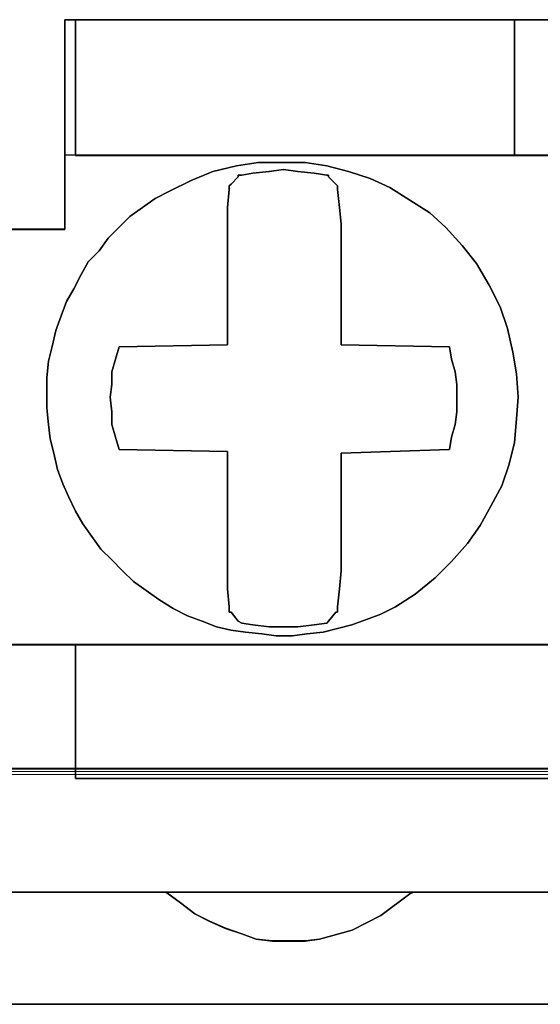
# Model space of a CAD drawing. Header units: millimetres. Extents: x -1290 to 1795, y -4192 to -1311.
# Tile 235 of 256: x 558.97 to 560.36, y -3236.39 to -3233.77. Entities that reach past the tile are written whole.
import ezdxf

# ---------------------------------------------------------------- set-up
doc = ezdxf.new("R2010")
doc.units = ezdxf.units.MM
doc.layers.add('33', color=7, linetype='Continuous')
doc.layers.add('Aparatura', color=7, linetype='Continuous', lineweight=13)

# ---------------------------------------------------------------- blocks, each defined once
blk = doc.blocks.new('*U23')
at = {"layer": '33', "color": 7}
for points in [[(154.989151, -21.780052), (156.000036, -21.780052), (156.000036, -20.985798), (156.000036, -20.793251), (156.000036, -18.988128), (156.144448, -18.988128), (161.993135, -18.988128), (163.004019, -18.988128), (168.852706, -18.988128), (168.997118, -18.988128), (168.997118, -20.793251), (168.997118, -20.985798), (168.997118, -21.780052), (170.008002, -21.780052)], [(154.989151, -21.780052), (156.000036, -21.780052), (156.000036, -20.985798), (156.000036, -20.793251), (156.000036, -18.988128), (156.144448, -18.988128), (161.993135, -18.988128), (163.004019, -18.988128), (168.852706, -18.988128), (168.997118, -18.988128), (168.997118, -20.793251), (168.997118, -20.985798), (168.997118, -21.780052), (170.008002, -21.780052)], [(154.989151, -21.780052), (156.000036, -21.780052), (156.000036, -20.985798), (156.000036, -20.793251), (156.000036, -18.988128), (156.144448, -18.988128), (161.993135, -18.988128), (163.004019, -18.988128), (168.852706, -18.988128), (168.997118, -18.988128), (168.997118, -20.793251), (168.997118, -20.985798), (168.997118, -21.780052), (170.008002, -21.780052)], [(154.989151, -21.780052), (156.000036, -21.780052), (156.000036, -20.985798), (156.000036, -20.793251), (156.000036, -18.988128), (156.144448, -18.988128), (161.993135, -18.988128), (163.004019, -18.988128), (168.852706, -18.988128), (168.997118, -18.988128), (168.997118, -20.793251), (168.997118, -20.985798), (168.997118, -21.780052), (170.008002, -21.780052)], [(154.989151, -21.780052), (156.000036, -21.780052), (156.000036, -20.985798), (156.000036, -20.793251), (156.000036, -18.988128), (156.144448, -18.988128), (161.993135, -18.988128), (163.004019, -18.988128), (168.852706, -18.988128), (168.997118, -18.988128), (168.997118, -20.793251), (168.997118, -20.985798), (168.997118, -21.780052), (170.008002, -21.780052)], [(154.989151, -21.780052), (156.000036, -21.780052), (156.000036, -20.985798), (156.000036, -20.793251), (156.000036, -18.988128), (156.144448, -18.988128), (161.993135, -18.988128), (163.004019, -18.988128), (168.852706, -18.988128), (168.997118, -18.988128), (168.997118, -20.793251), (168.997118, -20.985798), (168.997118, -21.780052), (170.008002, -21.780052)], [(154.989151, -21.780052), (156.000036, -21.780052), (156.000036, -20.985798), (156.000036, -20.793251), (156.000036, -18.988128), (156.144448, -18.988128), (161.993135, -18.988128), (163.004019, -18.988128), (168.852706, -18.988128), (168.997118, -18.988128), (168.997118, -20.793251), (168.997118, -20.985798), (168.997118, -21.780052), (170.008002, -21.780052)], [(154.989151, -21.780052), (156.000036, -21.780052), (156.000036, -20.985798), (156.000036, -20.793251), (156.000036, -18.988128), (156.144448, -18.988128), (161.993135, -18.988128), (163.004019, -18.988128), (168.852706, -18.988128), (168.997118, -18.988128), (168.997118, -20.793251), (168.997118, -20.985798), (168.997118, -21.780052), (170.008002, -21.780052)], [(126.852679, -27.312634), (128.152394, -27.312634), (140.860722, -27.312634), (142.160437, -27.312634), (154.844696, -27.312634), (156.144411, -27.312634), (168.852738, -27.312634), (170.152454, -27.312634), (182.860781, -27.312634), (183.510639, -27.312634)], [(183.510639, -21.778594), (183.005194, -21.778594), (183.005194, -20.984579), (183.005194, -20.792091), (182.860781, -20.792091), (177.012062, -20.792091), (176.001173, -20.792091), (170.152454, -20.792091), (170.008041, -20.792091), (170.008041, -20.984579), (170.008041, -21.778594), (168.997151, -21.778594), (168.997151, -20.984579), (168.997151, -20.792091), (168.852738, -20.792091), (163.00402, -20.792091), (161.99313, -20.792091), (156.144411, -20.792091), (155.999998, -20.792091), (155.999998, -20.984579), (155.999998, -21.778594), (154.989108, -21.778594)], [(126.852679, -27.312634), (128.152394, -27.312634), (140.860722, -27.312634), (142.160437, -27.312634), (154.844696, -27.312634), (156.144411, -27.312634), (168.852738, -27.312634), (170.152454, -27.312634), (182.860781, -27.312634), (183.510639, -27.312634)], [(183.510639, -21.778594), (183.005194, -21.778594), (183.005194, -20.984579), (183.005194, -20.792091), (182.860781, -20.792091), (177.012062, -20.792091), (176.001173, -20.792091), (170.152454, -20.792091), (170.008041, -20.792091), (170.008041, -20.984579), (170.008041, -21.778594), (168.997151, -21.778594), (168.997151, -20.984579), (168.997151, -20.792091), (168.852738, -20.792091), (163.00402, -20.792091), (161.99313, -20.792091), (156.144411, -20.792091), (155.999998, -20.792091), (155.999998, -20.984579), (155.999998, -21.778594), (154.989108, -21.778594)], [(126.852679, -27.312634), (128.152394, -27.312634), (140.860722, -27.312634), (142.160437, -27.312634), (154.844696, -27.312634), (156.144411, -27.312634), (168.852738, -27.312634), (170.152454, -27.312634), (182.860781, -27.312634), (183.510639, -27.312634)], [(183.510639, -21.778594), (183.005194, -21.778594), (183.005194, -20.984579), (183.005194, -20.792091), (182.860781, -20.792091), (177.012062, -20.792091), (176.001173, -20.792091), (170.152454, -20.792091), (170.008041, -20.792091), (170.008041, -20.984579), (170.008041, -21.778594), (168.997151, -21.778594), (168.997151, -20.984579), (168.997151, -20.792091), (168.852738, -20.792091), (163.00402, -20.792091), (161.99313, -20.792091), (156.144411, -20.792091), (155.999998, -20.792091), (155.999998, -20.984579), (155.999998, -21.778594), (154.989108, -21.778594)], [(126.852679, -27.312634), (128.152394, -27.312634), (140.860722, -27.312634), (142.160437, -27.312634), (154.844696, -27.312634), (156.144411, -27.312634), (168.852738, -27.312634), (170.152454, -27.312634), (182.860781, -27.312634), (183.510639, -27.312634)], [(183.510639, -21.778594), (183.005194, -21.778594), (183.005194, -20.984579), (183.005194, -20.792091), (182.860781, -20.792091), (177.012062, -20.792091), (176.001173, -20.792091), (170.152454, -20.792091), (170.008041, -20.792091), (170.008041, -20.984579), (170.008041, -21.778594), (168.997151, -21.778594), (168.997151, -20.984579), (168.997151, -20.792091), (168.852738, -20.792091), (163.00402, -20.792091), (161.99313, -20.792091), (156.144411, -20.792091), (155.999998, -20.792091), (155.999998, -20.984579), (155.999998, -21.778594), (154.989108, -21.778594)], [(184.16038, -27.310838), (182.860672, -27.310838), (182.860672, -28.057099), (182.860672, -28.610777), (182.860672, -29.092236), (170.152414, -29.092236), (170.152414, -28.610777), (170.152414, -28.057099), (170.152414, -27.310838), (168.852706, -27.310838), (168.852706, -28.057099), (168.852706, -28.610777), (168.852706, -29.092236), (156.144448, -29.092236), (156.144448, -28.610777), (156.144448, -28.057099), (156.144448, -27.310838), (154.844739, -27.310838)], [(125.649442, -30.608832), (129.356018, -30.608832), (132.653425, -30.608832), (136.360001, -30.608832), (139.63334, -30.608832), (143.363984, -30.608832), (146.637323, -30.608832), (150.367967, -30.608832), (153.641306, -30.608832), (157.347881, -30.608832), (160.645289, -30.608832), (164.351864, -30.608832), (167.649272, -30.608832), (169.50256, -30.608832), (171.355847, -30.608832), (174.653255, -30.608832), (178.35983, -30.608832), (181.63317, -30.608832), (185.363813, -30.608832)], [(184.16038, -27.310838), (182.860672, -27.310838), (182.860672, -28.057099), (182.860672, -28.610777), (182.860672, -29.092236), (170.152414, -29.092236), (170.152414, -28.610777), (170.152414, -28.057099), (170.152414, -27.310838), (168.852706, -27.310838), (168.852706, -28.057099), (168.852706, -28.610777), (168.852706, -29.092236), (156.144448, -29.092236), (156.144448, -28.610777), (156.144448, -28.057099), (156.144448, -27.310838), (154.844739, -27.310838)], [(125.649442, -30.608832), (129.356018, -30.608832), (132.653425, -30.608832), (136.360001, -30.608832), (139.63334, -30.608832), (143.363984, -30.608832), (146.637323, -30.608832), (150.367967, -30.608832), (153.641306, -30.608832), (157.347881, -30.608832), (160.645289, -30.608832), (164.351864, -30.608832), (167.649272, -30.608832), (169.50256, -30.608832), (171.355847, -30.608832), (174.653255, -30.608832), (178.35983, -30.608832), (181.63317, -30.608832), (185.363813, -30.608832)], [(184.16038, -27.310838), (182.860672, -27.310838), (182.860672, -28.057099), (182.860672, -28.610777), (182.860672, -29.092236), (170.152414, -29.092236), (170.152414, -28.610777), (170.152414, -28.057099), (170.152414, -27.310838), (168.852706, -27.310838), (168.852706, -28.057099), (168.852706, -28.610777), (168.852706, -29.092236), (156.144448, -29.092236), (156.144448, -28.610777), (156.144448, -28.057099), (156.144448, -27.310838), (154.844739, -27.310838)], [(125.649442, -30.608832), (129.356018, -30.608832), (132.653425, -30.608832), (136.360001, -30.608832), (139.63334, -30.608832), (143.363984, -30.608832), (146.637323, -30.608832), (150.367967, -30.608832), (153.641306, -30.608832), (157.347881, -30.608832), (160.645289, -30.608832), (164.351864, -30.608832), (167.649272, -30.608832), (169.50256, -30.608832), (171.355847, -30.608832), (174.653255, -30.608832), (178.35983, -30.608832), (181.63317, -30.608832), (185.363813, -30.608832)], [(184.16038, -27.310838), (182.860672, -27.310838), (182.860672, -28.057099), (182.860672, -28.610777), (182.860672, -29.092236), (170.152414, -29.092236), (170.152414, -28.610777), (170.152414, -28.057099), (170.152414, -27.310838), (168.852706, -27.310838), (168.852706, -28.057099), (168.852706, -28.610777), (168.852706, -29.092236), (156.144448, -29.092236), (156.144448, -28.610777), (156.144448, -28.057099), (156.144448, -27.310838), (154.844739, -27.310838)], [(125.649442, -30.608832), (129.356018, -30.608832), (132.653425, -30.608832), (136.360001, -30.608832), (139.63334, -30.608832), (143.363984, -30.608832), (146.637323, -30.608832), (150.367967, -30.608832), (153.641306, -30.608832), (157.347881, -30.608832), (160.645289, -30.608832), (164.351864, -30.608832), (167.649272, -30.608832), (169.50256, -30.608832), (171.355847, -30.608832), (174.653255, -30.608832), (178.35983, -30.608832), (181.63317, -30.608832), (185.363813, -30.608832)], [(125.649442, -30.608832), (129.356018, -30.608832), (132.653425, -30.608832), (136.360001, -30.608832), (139.63334, -30.608832), (143.363984, -30.608832), (146.637323, -30.608832), (150.367967, -30.608832), (153.641306, -30.608832), (157.347881, -30.608832), (160.645289, -30.608832), (164.351864, -30.608832), (167.649272, -30.608832), (169.50256, -30.608832), (171.355847, -30.608832), (174.653255, -30.608832), (178.35983, -30.608832), (181.63317, -30.608832), (185.363813, -30.608832)], [(184.16038, -27.310838), (182.860672, -27.310838), (182.860672, -28.057099), (182.860672, -28.610777), (182.860672, -29.092236), (170.152414, -29.092236), (170.152414, -28.610777), (170.152414, -28.057099), (170.152414, -27.310838), (168.852706, -27.310838), (168.852706, -28.057099), (168.852706, -28.610777), (168.852706, -29.092236), (156.144448, -29.092236), (156.144448, -28.610777), (156.144448, -28.057099), (156.144448, -27.310838), (154.844739, -27.310838)], [(125.649442, -30.608832), (129.356018, -30.608832), (132.653425, -30.608832), (136.360001, -30.608832), (139.63334, -30.608832), (143.363984, -30.608832), (146.637323, -30.608832), (150.367967, -30.608832), (153.641306, -30.608832), (157.347881, -30.608832), (160.645289, -30.608832), (164.351864, -30.608832), (167.649272, -30.608832), (169.50256, -30.608832), (171.355847, -30.608832), (174.653255, -30.608832), (178.35983, -30.608832), (181.63317, -30.608832), (185.363813, -30.608832)], [(184.16038, -27.310838), (182.860672, -27.310838), (182.860672, -28.057099), (182.860672, -28.610777), (182.860672, -29.092236), (170.152414, -29.092236), (170.152414, -28.610777), (170.152414, -28.057099), (170.152414, -27.310838), (168.852706, -27.310838), (168.852706, -28.057099), (168.852706, -28.610777), (168.852706, -29.092236), (156.144448, -29.092236), (156.144448, -28.610777), (156.144448, -28.057099), (156.144448, -27.310838), (154.844739, -27.310838)], [(125.649442, -30.608832), (129.356018, -30.608832), (132.653425, -30.608832), (136.360001, -30.608832), (139.63334, -30.608832), (143.363984, -30.608832), (146.637323, -30.608832), (150.367967, -30.608832), (153.641306, -30.608832), (157.347881, -30.608832), (160.645289, -30.608832), (164.351864, -30.608832), (167.649272, -30.608832), (169.50256, -30.608832), (171.355847, -30.608832), (174.653255, -30.608832), (178.35983, -30.608832), (181.63317, -30.608832), (185.363813, -30.608832)], [(184.16038, -27.310838), (182.860672, -27.310838), (182.860672, -28.057099), (182.860672, -28.610777), (182.860672, -29.092236), (170.152414, -29.092236), (170.152414, -28.610777), (170.152414, -28.057099), (170.152414, -27.310838), (168.852706, -27.310838), (168.852706, -28.057099), (168.852706, -28.610777), (168.852706, -29.092236), (156.144448, -29.092236), (156.144448, -28.610777), (156.144448, -28.057099), (156.144448, -27.310838), (154.844739, -27.310838)], [(125.649442, -30.608832), (129.356018, -30.608832), (132.653425, -30.608832), (136.360001, -30.608832), (139.63334, -30.608832), (143.363984, -30.608832), (146.637323, -30.608832), (150.367967, -30.608832), (153.641306, -30.608832), (157.347881, -30.608832), (160.645289, -30.608832), (164.351864, -30.608832), (167.649272, -30.608832), (169.50256, -30.608832), (171.355847, -30.608832), (174.653255, -30.608832), (178.35983, -30.608832), (181.63317, -30.608832), (185.363813, -30.608832)], [(184.16038, -27.310838), (182.860672, -27.310838), (182.860672, -28.057099), (182.860672, -28.610777), (182.860672, -29.092236), (170.152414, -29.092236), (170.152414, -28.610777), (170.152414, -28.057099), (170.152414, -27.310838), (168.852706, -27.310838), (168.852706, -28.057099), (168.852706, -28.610777), (168.852706, -29.092236), (156.144448, -29.092236), (156.144448, -28.610777), (156.144448, -28.057099), (156.144448, -27.310838), (154.844739, -27.310838)], [(125.649442, -30.608832), (129.356018, -30.608832), (132.653425, -30.608832), (136.360001, -30.608832), (139.63334, -30.608832), (143.363984, -30.608832), (146.637323, -30.608832), (150.367967, -30.608832), (153.641306, -30.608832), (157.347881, -30.608832), (160.645289, -30.608832), (164.351864, -30.608832), (167.649272, -30.608832), (169.50256, -30.608832), (171.355847, -30.608832), (174.653255, -30.608832), (178.35983, -30.608832), (181.63317, -30.608832), (185.363813, -30.608832)], [(183.510526, -27.310838), (182.860672, -27.310838), (182.860672, -28.057099), (182.860672, -28.610777), (182.860672, -29.092236), (170.152414, -29.092236), (170.152414, -28.610777), (170.152414, -28.057099), (170.152414, -27.310838), (168.852706, -27.310838), (168.852706, -28.057099), (168.852706, -28.610777), (168.852706, -29.092236), (156.144448, -29.092236), (156.144448, -28.610777), (156.144448, -28.057099), (156.144448, -27.310838), (154.844739, -27.310838)], [(125.649442, -30.608832), (129.356018, -30.608832), (132.653425, -30.608832), (136.360001, -30.608832), (139.63334, -30.608832), (143.363984, -30.608832), (146.637323, -30.608832), (150.367967, -30.608832), (153.641306, -30.608832), (157.347881, -30.608832), (160.645289, -30.608832), (164.351864, -30.608832), (167.649272, -30.608832), (169.50256, -30.608832), (171.355847, -30.608832), (174.653255, -30.608832), (178.35983, -30.608832), (181.63317, -30.608832), (185.363813, -30.608832)], [(183.510526, -27.310838), (182.860672, -27.310838), (182.860672, -28.057099), (182.860672, -28.610777), (182.860672, -29.092236), (170.152414, -29.092236), (170.152414, -28.610777), (170.152414, -28.057099), (170.152414, -27.310838), (168.852706, -27.310838), (168.852706, -28.057099), (168.852706, -28.610777), (168.852706, -29.092236), (156.144448, -29.092236), (156.144448, -28.610777), (156.144448, -28.057099), (156.144448, -27.310838), (154.844739, -27.310838)], [(164.351857, -30.607035), (160.645277, -30.607035), (160.59714, -30.63114), (160.21204, -30.920402), (159.826941, -31.113242), (159.393704, -31.233768), (159.201155, -31.257873), (158.984536, -31.257873), (158.767918, -31.257873), (158.5513, -31.233768), (158.35875, -31.161452), (158.142132, -31.089137), (157.925513, -30.992717), (157.732964, -30.896296), (157.540414, -30.751666), (157.347865, -30.607035), (153.641284, -30.607035)], [(-1.818475, -32.101551), (169.50256, -32.101551), (340.823596, -32.101551)], [(164.351857, -30.607035), (160.645277, -30.607035), (160.59714, -30.63114), (160.21204, -30.920402), (159.826941, -31.113242), (159.393704, -31.233768), (159.201155, -31.257873), (158.984536, -31.257873), (158.767918, -31.257873), (158.5513, -31.233768), (158.35875, -31.161452), (158.142132, -31.089137), (157.925513, -30.992717), (157.732964, -30.896296), (157.540414, -30.751666), (157.347865, -30.607035), (153.641284, -30.607035)], [(-1.818475, -32.101551), (169.50256, -32.101551), (340.823596, -32.101551)], [(164.351857, -30.607035), (160.645277, -30.607035), (160.59714, -30.63114), (160.21204, -30.920402), (159.826941, -31.113242), (159.393704, -31.233768), (159.201155, -31.257873), (158.984536, -31.257873), (158.767918, -31.257873), (158.5513, -31.233768), (158.35875, -31.161452), (158.142132, -31.089137), (157.925513, -30.992717), (157.732964, -30.896296), (157.540414, -30.751666), (157.347865, -30.607035), (153.641284, -30.607035)], [(-1.818475, -32.101551), (169.50256, -32.101551), (340.823596, -32.101551)], [(164.351857, -30.607035), (160.645277, -30.607035), (160.59714, -30.63114), (160.21204, -30.920402), (159.826941, -31.113242), (159.393704, -31.233768), (159.201155, -31.257873), (158.984536, -31.257873), (158.767918, -31.257873), (158.5513, -31.233768), (158.35875, -31.161452), (158.142132, -31.089137), (157.925513, -30.992717), (157.732964, -30.896296), (157.540414, -30.751666), (157.347865, -30.607035), (153.641284, -30.607035)], [(-1.818475, -32.101551), (169.50256, -32.101551), (340.823596, -32.101551)], [(-1.818475, -32.101551), (169.50256, -32.101551), (340.823596, -32.101551)], [(164.351857, -30.607035), (160.645277, -30.607035), (160.59714, -30.63114), (160.21204, -30.920402), (159.826941, -31.113242), (159.393704, -31.233768), (159.201155, -31.257873), (158.984536, -31.257873), (158.767918, -31.257873), (158.5513, -31.233768), (158.35875, -31.161452), (158.142132, -31.089137), (157.925513, -30.992717), (157.732964, -30.896296), (157.540414, -30.751666), (157.347865, -30.607035), (153.641284, -30.607035)], [(-1.818475, -32.101551), (169.50256, -32.101551), (340.823596, -32.101551)], [(164.351857, -30.607035), (160.645277, -30.607035), (160.59714, -30.63114), (160.21204, -30.920402), (159.826941, -31.113242), (159.393704, -31.233768), (159.201155, -31.257873), (158.984536, -31.257873), (158.767918, -31.257873), (158.5513, -31.233768), (158.35875, -31.161452), (158.142132, -31.089137), (157.925513, -30.992717), (157.732964, -30.896296), (157.540414, -30.751666), (157.347865, -30.607035), (153.641284, -30.607035)]]:
    blk.add_lwpolyline(points, dxfattribs=at)
for points in [[(155.999729, -18.986816), (155.999729, -20.98609), (155.999729, -18.986816)], [(155.999729, -18.986816), (168.998208, -18.986816), (155.999729, -18.986816)], [(156.143061, -18.986816), (156.143061, -19.493371), (156.143061, -18.986816)], [(156.143061, -19.492796), (156.143061, -20.793887), (161.994617, -20.793887), (161.994617, -18.986816), (156.143061, -18.986816), (156.143061, -19.492796)], [(156.143061, -19.492796), (156.143061, -20.793887), (161.994617, -20.793887), (161.994617, -18.986816), (156.143061, -18.986816), (156.143061, -19.492796)], [(156.143061, -19.492796), (156.143061, -20.793887), (161.994617, -20.793887), (161.994617, -18.986816), (156.143061, -18.986816), (156.143061, -19.492796)], [(156.143061, -19.492796), (156.143061, -20.793887), (161.994617, -20.793887), (161.994617, -18.986816), (156.143061, -18.986816), (156.143061, -19.492796)], [(161.994617, -20.793887), (161.994617, -18.986816), (156.143061, -18.986816), (156.143061, -19.492796), (156.143061, -20.793887), (161.994617, -20.793887)], [(161.994617, -20.793887), (161.994617, -18.986816), (156.143061, -18.986816), (156.143061, -19.492796), (156.143061, -20.793887), (161.994617, -20.793887)], [(161.992825, -20.793887), (161.992825, -18.986816), (161.992825, -20.793887)], [(161.992825, -18.986816), (161.992825, -20.793887), (163.005112, -20.793887), (163.005112, -18.986816), (161.992825, -18.986816)], [(161.992825, -18.986816), (161.992825, -20.793887), (163.005112, -20.793887), (163.005112, -18.986816), (161.992825, -18.986816)], [(161.992825, -18.986816), (161.992825, -20.793887), (163.005112, -20.793887), (163.005112, -18.986816), (161.992825, -18.986816)], [(161.992825, -18.986816), (161.992825, -20.793887), (163.005112, -20.793887), (163.005112, -18.986816), (161.992825, -18.986816)], [(161.992825, -18.986816), (161.992825, -20.793887), (163.005112, -20.793887), (163.005112, -18.986816), (161.992825, -18.986816)], [(161.992825, -18.986816), (161.992825, -20.793887), (163.005112, -20.793887), (163.005112, -18.986816), (161.992825, -18.986816)], [(156.143061, -20.793887), (156.143061, -19.491575), (156.143061, -20.793887)], [(157.25045, -26.710986), (157.081931, -26.590661), (156.913413, -26.470337), (156.768968, -26.325948), (156.624523, -26.181559), (156.480079, -26.03717), (156.359708, -25.868716), (156.239337, -25.700262), (156.143041, -25.531808), (156.046744, -25.33929), (155.974522, -25.170836), (155.9023, -24.978317), (155.854151, -24.761734), (155.806003, -24.569215), (155.781929, -24.376696), (155.757855, -24.160113), (155.757855, -23.943529), (155.757855, -23.75101), (155.781929, -23.534427), (155.830077, -23.341908), (155.878226, -23.125324), (155.950448, -22.932806), (156.02267, -22.740287), (156.118967, -22.571833), (156.215263, -22.379314), (156.31156, -22.21086), (156.456004, -22.066471), (156.576375, -21.898018), (156.72082, -21.753629), (156.865264, -21.609239), (157.033783, -21.488915), (157.202302, -21.368591), (157.394895, -21.272332), (157.683784, -21.127943), (157.972674, -21.007618), (158.285637, -20.935424), (158.574527, -20.887294), (158.88749, -20.887294), (159.200454, -20.887294), (159.489343, -20.935424), (159.778233, -21.007618), (160.067122, -21.103878), (160.331937, -21.224202), (160.596753, -21.392656), (160.861568, -21.56111), (161.078235, -21.753629), (161.294902, -21.994277), (161.487495, -22.234925), (161.656014, -22.523703), (161.800459, -22.812481), (161.896755, -23.10126), (161.968978, -23.414103), (162.017126, -23.702881), (162.0412, -24.015724), (162.017126, -24.304502), (161.993052, -24.617345), (161.920829, -24.906123), (161.824533, -25.194901), (161.680088, -25.459614), (161.535643, -25.724327), (161.367125, -25.964976), (161.150458, -26.205624), (160.93379, -26.422208), (160.668975, -26.638791), (160.40416, -26.807245), (160.211567, -26.903504), (160.018974, -26.975699), (159.826381, -27.047893), (159.633788, -27.096023), (159.441195, -27.144153), (159.224528, -27.168218), (159.031935, -27.192282), (158.815268, -27.192282), (158.622675, -27.168218), (158.406008, -27.144153), (158.213415, -27.120088), (158.020822, -27.071958), (157.828229, -26.999764), (157.635636, -26.927569), (157.443043, -26.83131), (157.25045, -26.710986)], [(157.25045, -26.710986), (157.081931, -26.590661), (156.913413, -26.470337), (156.768968, -26.325948), (156.624523, -26.181559), (156.480079, -26.03717), (156.359708, -25.868716), (156.239337, -25.700262), (156.143041, -25.531808), (156.046744, -25.33929), (155.974522, -25.170836), (155.9023, -24.978317), (155.854151, -24.761734), (155.806003, -24.569215), (155.781929, -24.376696), (155.757855, -24.160113), (155.757855, -23.943529), (155.757855, -23.75101), (155.781929, -23.534427), (155.830077, -23.341908), (155.878226, -23.125324), (155.950448, -22.932806), (156.02267, -22.740287), (156.118967, -22.571833), (156.215263, -22.379314), (156.31156, -22.21086), (156.456004, -22.066471), (156.576375, -21.898018), (156.72082, -21.753629), (156.865264, -21.609239), (157.033783, -21.488915), (157.202302, -21.368591), (157.394895, -21.272332), (157.683784, -21.127943), (157.972674, -21.007618), (158.285637, -20.935424), (158.574527, -20.887294), (158.88749, -20.887294), (159.200454, -20.887294), (159.489343, -20.935424), (159.778233, -21.007618), (160.067122, -21.103878), (160.331937, -21.224202), (160.596753, -21.392656), (160.861568, -21.56111), (161.078235, -21.753629), (161.294902, -21.994277), (161.487495, -22.234925), (161.656014, -22.523703), (161.800459, -22.812481), (161.896755, -23.10126), (161.968978, -23.414103), (162.017126, -23.702881), (162.0412, -24.015724), (162.017126, -24.304502), (161.993052, -24.617345), (161.920829, -24.906123), (161.824533, -25.194901), (161.680088, -25.459614), (161.535643, -25.724327), (161.367125, -25.964976), (161.150458, -26.205624), (160.93379, -26.422208), (160.668975, -26.638791), (160.40416, -26.807245), (160.211567, -26.903504), (160.018974, -26.975699), (159.826381, -27.047893), (159.633788, -27.096023), (159.441195, -27.144153), (159.224528, -27.168218), (159.031935, -27.192282), (158.815268, -27.192282), (158.622675, -27.168218), (158.406008, -27.144153), (158.213415, -27.120088), (158.020822, -27.071958), (157.828229, -26.999764), (157.635636, -26.927569), (157.443043, -26.83131), (157.25045, -26.710986)], [(157.25045, -26.710986), (157.081931, -26.590661), (156.913413, -26.470337), (156.768968, -26.325948), (156.624523, -26.181559), (156.480079, -26.03717), (156.359708, -25.868716), (156.239337, -25.700262), (156.143041, -25.531808), (156.046744, -25.33929), (155.974522, -25.170836), (155.9023, -24.978317), (155.854151, -24.761734), (155.806003, -24.569215), (155.781929, -24.376696), (155.757855, -24.160113), (155.757855, -23.943529), (155.757855, -23.75101), (155.781929, -23.534427), (155.830077, -23.341908), (155.878226, -23.125324), (155.950448, -22.932806), (156.02267, -22.740287), (156.118967, -22.571833), (156.215263, -22.379314), (156.31156, -22.21086), (156.456004, -22.066471), (156.576375, -21.898018), (156.72082, -21.753629), (156.865264, -21.609239), (157.033783, -21.488915), (157.202302, -21.368591), (157.394895, -21.272332), (157.683784, -21.127943), (157.972674, -21.007618), (158.285637, -20.935424), (158.574527, -20.887294), (158.88749, -20.887294), (159.200454, -20.887294), (159.489343, -20.935424), (159.778233, -21.007618), (160.067122, -21.103878), (160.331937, -21.224202), (160.596753, -21.392656), (160.861568, -21.56111), (161.078235, -21.753629), (161.294902, -21.994277), (161.487495, -22.234925), (161.656014, -22.523703), (161.800459, -22.812481), (161.896755, -23.10126), (161.968978, -23.414103), (162.017126, -23.702881), (162.0412, -24.015724), (162.017126, -24.304502), (161.993052, -24.617345), (161.920829, -24.906123), (161.824533, -25.194901), (161.680088, -25.459614), (161.535643, -25.724327), (161.367125, -25.964976), (161.150458, -26.205624), (160.93379, -26.422208), (160.668975, -26.638791), (160.40416, -26.807245), (160.211567, -26.903504), (160.018974, -26.975699), (159.826381, -27.047893), (159.633788, -27.096023), (159.441195, -27.144153), (159.224528, -27.168218), (159.031935, -27.192282), (158.815268, -27.192282), (158.622675, -27.168218), (158.406008, -27.144153), (158.213415, -27.120088), (158.020822, -27.071958), (157.828229, -26.999764), (157.635636, -26.927569), (157.443043, -26.83131), (157.25045, -26.710986)], [(157.25045, -26.710986), (157.081931, -26.590661), (156.913413, -26.470337), (156.768968, -26.325948), (156.624523, -26.181559), (156.480079, -26.03717), (156.359708, -25.868716), (156.239337, -25.700262), (156.143041, -25.531808), (156.046744, -25.33929), (155.974522, -25.170836), (155.9023, -24.978317), (155.854151, -24.761734), (155.806003, -24.569215), (155.781929, -24.376696), (155.757855, -24.160113), (155.757855, -23.943529), (155.757855, -23.75101), (155.781929, -23.534427), (155.830077, -23.341908), (155.878226, -23.125324), (155.950448, -22.932806), (156.02267, -22.740287), (156.118967, -22.571833), (156.215263, -22.379314), (156.31156, -22.21086), (156.456004, -22.066471), (156.576375, -21.898018), (156.72082, -21.753629), (156.865264, -21.609239), (157.033783, -21.488915), (157.202302, -21.368591), (157.394895, -21.272332), (157.683784, -21.127943), (157.972674, -21.007618), (158.285637, -20.935424), (158.574527, -20.887294), (158.88749, -20.887294), (159.200454, -20.887294), (159.489343, -20.935424), (159.778233, -21.007618), (160.067122, -21.103878), (160.331937, -21.224202), (160.596753, -21.392656), (160.861568, -21.56111), (161.078235, -21.753629), (161.294902, -21.994277), (161.487495, -22.234925), (161.656014, -22.523703), (161.800459, -22.812481), (161.896755, -23.10126), (161.968978, -23.414103), (162.017126, -23.702881), (162.0412, -24.015724), (162.017126, -24.304502), (161.993052, -24.617345), (161.920829, -24.906123), (161.824533, -25.194901), (161.680088, -25.459614), (161.535643, -25.724327), (161.367125, -25.964976), (161.150458, -26.205624), (160.93379, -26.422208), (160.668975, -26.638791), (160.40416, -26.807245), (160.211567, -26.903504), (160.018974, -26.975699), (159.826381, -27.047893), (159.633788, -27.096023), (159.441195, -27.144153), (159.224528, -27.168218), (159.031935, -27.192282), (158.815268, -27.192282), (158.622675, -27.168218), (158.406008, -27.144153), (158.213415, -27.120088), (158.020822, -27.071958), (157.828229, -26.999764), (157.635636, -26.927569), (157.443043, -26.83131), (157.25045, -26.710986)], [(155.878226, -23.125324), (155.830077, -23.341908), (155.781929, -23.534427), (155.757855, -23.75101), (155.757855, -23.943529), (155.757855, -24.160113), (155.781929, -24.376696), (155.806003, -24.569215), (155.854151, -24.761734), (155.9023, -24.978317), (155.974522, -25.170836), (156.046744, -25.33929), (156.143041, -25.531808), (156.239337, -25.700262), (156.359708, -25.868716), (156.480079, -26.03717), (156.624523, -26.181559), (156.768968, -26.325948), (156.913413, -26.470337), (157.081931, -26.590661), (157.25045, -26.710986), (157.443043, -26.83131), (157.635636, -26.927569), (157.828229, -26.999764), (158.020822, -27.071958), (158.213415, -27.120088), (158.406008, -27.144153), (158.622675, -27.168218), (158.815268, -27.192282), (159.031935, -27.192282), (159.224528, -27.168218), (159.441195, -27.144153), (159.633788, -27.096023), (159.826381, -27.047893), (160.018974, -26.975699), (160.211567, -26.903504), (160.40416, -26.807245), (160.668975, -26.638791), (160.93379, -26.422208), (161.150458, -26.205624), (161.367125, -25.964976), (161.535643, -25.724327), (161.680088, -25.459614), (161.824533, -25.194901), (161.920829, -24.906123), (161.993052, -24.617345), (162.017126, -24.304502), (162.0412, -24.015724), (162.017126, -23.702881), (161.968978, -23.414103), (161.896755, -23.10126), (161.800459, -22.812481), (161.656014, -22.523703), (161.487495, -22.234925), (161.294902, -21.994277), (161.078235, -21.753629), (160.861568, -21.56111), (160.596753, -21.392656), (160.331937, -21.224202), (160.067122, -21.103878), (159.778233, -21.007618), (159.489343, -20.935424), (159.200454, -20.887294), (158.88749, -20.887294), (158.574527, -20.887294), (158.285637, -20.935424), (157.972674, -21.007618), (157.683784, -21.127943), (157.394895, -21.272332), (157.202302, -21.368591), (157.033783, -21.488915), (156.865264, -21.609239), (156.72082, -21.753629), (156.576375, -21.898018), (156.456004, -22.066471), (156.31156, -22.21086), (156.215263, -22.379314), (156.118967, -22.571833), (156.02267, -22.740287), (155.950448, -22.932806), (155.878226, -23.125324)], [(155.878226, -23.125324), (155.830077, -23.341908), (155.781929, -23.534427), (155.757855, -23.75101), (155.757855, -23.943529), (155.757855, -24.160113), (155.781929, -24.376696), (155.806003, -24.569215), (155.854151, -24.761734), (155.9023, -24.978317), (155.974522, -25.170836), (156.046744, -25.33929), (156.143041, -25.531808), (156.239337, -25.700262), (156.359708, -25.868716), (156.480079, -26.03717), (156.624523, -26.181559), (156.768968, -26.325948), (156.913413, -26.470337), (157.081931, -26.590661), (157.25045, -26.710986), (157.443043, -26.83131), (157.635636, -26.927569), (157.828229, -26.999764), (158.020822, -27.071958), (158.213415, -27.120088), (158.406008, -27.144153), (158.622675, -27.168218), (158.815268, -27.192282), (159.031935, -27.192282), (159.224528, -27.168218), (159.441195, -27.144153), (159.633788, -27.096023), (159.826381, -27.047893), (160.018974, -26.975699), (160.211567, -26.903504), (160.40416, -26.807245), (160.668975, -26.638791), (160.93379, -26.422208), (161.150458, -26.205624), (161.367125, -25.964976), (161.535643, -25.724327), (161.680088, -25.459614), (161.824533, -25.194901), (161.920829, -24.906123), (161.993052, -24.617345), (162.017126, -24.304502), (162.0412, -24.015724), (162.017126, -23.702881), (161.968978, -23.414103), (161.896755, -23.10126), (161.800459, -22.812481), (161.656014, -22.523703), (161.487495, -22.234925), (161.294902, -21.994277), (161.078235, -21.753629), (160.861568, -21.56111), (160.596753, -21.392656), (160.331937, -21.224202), (160.067122, -21.103878), (159.778233, -21.007618), (159.489343, -20.935424), (159.200454, -20.887294), (158.88749, -20.887294), (158.574527, -20.887294), (158.285637, -20.935424), (157.972674, -21.007618), (157.683784, -21.127943), (157.394895, -21.272332), (157.202302, -21.368591), (157.033783, -21.488915), (156.865264, -21.609239), (156.72082, -21.753629), (156.576375, -21.898018), (156.456004, -22.066471), (156.31156, -22.21086), (156.215263, -22.379314), (156.118967, -22.571833), (156.02267, -22.740287), (155.950448, -22.932806), (155.878226, -23.125324)], [(161.151978, -24.545441), (161.200128, -24.377009), (161.224204, -24.208576), (161.224204, -24.016082), (161.224204, -23.847649), (161.200128, -23.679216), (161.151978, -23.510784), (161.127902, -23.342351), (159.683378, -23.318289), (159.683378, -21.706148), (159.659302, -21.489592), (159.635227, -21.248974), (159.635227, -21.20085), (159.611152, -21.176789), (159.51485, -21.080541), (159.51485, -21.056479), (159.490775, -21.056479), (159.322247, -21.032418), (159.105568, -21.008356), (158.912965, -20.984294), (158.720362, -21.008356), (158.503683, -21.032418), (158.359231, -21.056479), (158.31108, -21.056479), (158.31108, -21.080541), (158.214778, -21.176789), (158.190703, -21.20085), (158.190703, -21.248974), (158.166627, -21.489592), (158.166627, -21.706148), (158.166627, -23.318289), (156.722103, -23.342351), (156.673952, -23.510784), (156.625801, -23.679216), (156.625801, -23.847649), (156.601726, -24.016082), (156.625801, -24.208576), (156.625801, -24.377009), (156.673952, -24.545441), (156.722103, -24.713874), (158.166627, -24.737936), (158.166627, -26.326015), (158.166627, -26.566633), (158.190703, -26.807251), (158.190703, -26.879436), (158.214778, -26.879436), (158.31108, -26.999745), (158.359231, -27.023807), (158.503683, -27.047869), (158.720362, -27.071931), (158.912965, -27.071931), (159.105568, -27.071931), (159.322247, -27.047869), (159.490775, -27.023807), (159.51485, -26.999745), (159.611152, -26.879436), (159.635227, -26.879436), (159.635227, -26.807251), (159.659302, -26.566633), (159.683378, -26.326015), (159.683378, -24.761998), (161.127902, -24.713874), (161.151978, -24.545441)], [(161.224204, -23.847649), (161.200128, -23.679216), (161.151978, -23.510784), (161.127902, -23.342351), (159.683378, -23.318289), (159.683378, -21.706148), (159.659302, -21.489592), (159.635227, -21.248974), (159.635227, -21.20085), (159.611152, -21.176789), (159.51485, -21.080541), (159.51485, -21.056479), (159.490775, -21.056479), (159.322247, -21.032418), (159.105568, -21.008356), (158.912965, -20.984294), (158.720362, -21.008356), (158.503683, -21.032418), (158.359231, -21.056479), (158.31108, -21.056479), (158.31108, -21.080541), (158.214778, -21.176789), (158.190703, -21.20085), (158.190703, -21.248974), (158.166627, -21.489592), (158.166627, -21.706148), (158.166627, -23.318289), (156.722103, -23.342351), (156.673952, -23.510784), (156.625801, -23.679216), (156.625801, -23.847649), (156.601726, -24.016082), (156.625801, -24.208576), (156.625801, -24.377009), (156.673952, -24.545441), (156.722103, -24.713874), (158.166627, -24.737936), (158.166627, -26.326015), (158.166627, -26.566633), (158.190703, -26.807251), (158.190703, -26.879436), (158.214778, -26.879436), (158.31108, -26.999745), (158.359231, -27.023807), (158.503683, -27.047869), (158.720362, -27.071931), (158.912965, -27.071931), (159.105568, -27.071931), (159.322247, -27.047869), (159.490775, -27.023807), (159.51485, -26.999745), (159.611152, -26.879436), (159.635227, -26.879436), (159.635227, -26.807251), (159.659302, -26.566633), (159.683378, -26.326015), (159.683378, -24.761998), (161.127902, -24.713874), (161.151978, -24.545441), (161.200128, -24.377009), (161.224204, -24.208576), (161.224204, -24.016082), (161.224204, -23.847649)], [(161.224204, -23.847649), (161.200128, -23.679216), (161.151978, -23.510784), (161.127902, -23.342351), (159.683378, -23.318289), (159.683378, -21.706148), (159.659302, -21.489592), (159.635227, -21.248974), (159.635227, -21.20085), (159.611152, -21.176789), (159.51485, -21.080541), (159.51485, -21.056479), (159.490775, -21.056479), (159.322247, -21.032418), (159.105568, -21.008356), (158.912965, -20.984294), (158.720362, -21.008356), (158.503683, -21.032418), (158.359231, -21.056479), (158.31108, -21.056479), (158.31108, -21.080541), (158.214778, -21.176789), (158.190703, -21.20085), (158.190703, -21.248974), (158.166627, -21.489592), (158.166627, -21.706148), (158.166627, -23.318289), (156.722103, -23.342351), (156.673952, -23.510784), (156.625801, -23.679216), (156.625801, -23.847649), (156.601726, -24.016082), (156.625801, -24.208576), (156.625801, -24.377009), (156.673952, -24.545441), (156.722103, -24.713874), (158.166627, -24.737936), (158.166627, -26.326015), (158.166627, -26.566633), (158.190703, -26.807251), (158.190703, -26.879436), (158.214778, -26.879436), (158.31108, -26.999745), (158.359231, -27.023807), (158.503683, -27.047869), (158.720362, -27.071931), (158.912965, -27.071931), (159.105568, -27.071931), (159.322247, -27.047869), (159.490775, -27.023807), (159.51485, -26.999745), (159.611152, -26.879436), (159.635227, -26.879436), (159.635227, -26.807251), (159.659302, -26.566633), (159.683378, -26.326015), (159.683378, -24.761998), (161.127902, -24.713874), (161.151978, -24.545441), (161.200128, -24.377009), (161.224204, -24.208576), (161.224204, -24.016082), (161.224204, -23.847649)], [(161.224204, -23.847649), (161.200128, -23.679216), (161.151978, -23.510784), (161.127902, -23.342351), (159.683378, -23.318289), (159.683378, -21.706148), (159.659302, -21.489592), (159.635227, -21.248974), (159.635227, -21.20085), (159.611152, -21.176789), (159.51485, -21.080541), (159.51485, -21.056479), (159.490775, -21.056479), (159.322247, -21.032418), (159.105568, -21.008356), (158.912965, -20.984294), (158.720362, -21.008356), (158.503683, -21.032418), (158.359231, -21.056479), (158.31108, -21.056479), (158.31108, -21.080541), (158.214778, -21.176789), (158.190703, -21.20085), (158.190703, -21.248974), (158.166627, -21.489592), (158.166627, -21.706148), (158.166627, -23.318289), (156.722103, -23.342351), (156.673952, -23.510784), (156.625801, -23.679216), (156.625801, -23.847649), (156.601726, -24.016082), (156.625801, -24.208576), (156.625801, -24.377009), (156.673952, -24.545441), (156.722103, -24.713874), (158.166627, -24.737936), (158.166627, -26.326015), (158.166627, -26.566633), (158.190703, -26.807251), (158.190703, -26.879436), (158.214778, -26.879436), (158.31108, -26.999745), (158.359231, -27.023807), (158.503683, -27.047869), (158.720362, -27.071931), (158.912965, -27.071931), (159.105568, -27.071931), (159.322247, -27.047869), (159.490775, -27.023807), (159.51485, -26.999745), (159.611152, -26.879436), (159.635227, -26.879436), (159.635227, -26.807251), (159.659302, -26.566633), (159.683378, -26.326015), (159.683378, -24.761998), (161.127902, -24.713874), (161.151978, -24.545441), (161.200128, -24.377009), (161.224204, -24.208576), (161.224204, -24.016082), (161.224204, -23.847649)], [(159.683378, -23.318289), (161.127902, -23.342351), (161.151978, -23.510784), (161.200128, -23.679216), (161.224204, -23.847649), (161.224204, -24.016082), (161.224204, -24.208576), (161.200128, -24.377009), (161.151978, -24.545441), (161.127902, -24.713874), (159.683378, -24.761998), (159.683378, -26.326015), (159.659302, -26.566633), (159.635227, -26.807251), (159.635227, -26.879436), (159.611152, -26.879436), (159.51485, -26.999745), (159.490775, -27.023807), (159.322247, -27.047869), (159.105568, -27.071931), (158.912965, -27.071931), (158.720362, -27.071931), (158.503683, -27.047869), (158.359231, -27.023807), (158.31108, -26.999745), (158.214778, -26.879436), (158.190703, -26.879436), (158.190703, -26.807251), (158.166627, -26.566633), (158.166627, -26.326015), (158.166627, -24.737936), (156.722103, -24.713874), (156.673952, -24.545441), (156.625801, -24.377009), (156.625801, -24.208576), (156.601726, -24.016082), (156.625801, -23.847649), (156.625801, -23.679216), (156.673952, -23.510784), (156.722103, -23.342351), (158.166627, -23.318289), (158.166627, -21.706148), (158.166627, -21.489592), (158.190703, -21.248974), (158.190703, -21.20085), (158.214778, -21.176789), (158.31108, -21.080541), (158.31108, -21.056479), (158.359231, -21.056479), (158.503683, -21.032418), (158.720362, -21.008356), (158.912965, -20.984294), (159.105568, -21.008356), (159.322247, -21.032418), (159.490775, -21.056479), (159.51485, -21.056479), (159.51485, -21.080541), (159.611152, -21.176789), (159.635227, -21.20085), (159.635227, -21.248974), (159.659302, -21.489592), (159.683378, -21.706148), (159.683378, -23.318289)], [(159.683378, -23.318289), (161.127902, -23.342351), (161.151978, -23.510784), (161.200128, -23.679216), (161.224204, -23.847649), (161.224204, -24.016082), (161.224204, -24.208576), (161.200128, -24.377009), (161.151978, -24.545441), (161.127902, -24.713874), (159.683378, -24.761998), (159.683378, -26.326015), (159.659302, -26.566633), (159.635227, -26.807251), (159.635227, -26.879436), (159.611152, -26.879436), (159.51485, -26.999745), (159.490775, -27.023807), (159.322247, -27.047869), (159.105568, -27.071931), (158.912965, -27.071931), (158.720362, -27.071931), (158.503683, -27.047869), (158.359231, -27.023807), (158.31108, -26.999745), (158.214778, -26.879436), (158.190703, -26.879436), (158.190703, -26.807251), (158.166627, -26.566633), (158.166627, -26.326015), (158.166627, -24.737936), (156.722103, -24.713874), (156.673952, -24.545441), (156.625801, -24.377009), (156.625801, -24.208576), (156.601726, -24.016082), (156.625801, -23.847649), (156.625801, -23.679216), (156.673952, -23.510784), (156.722103, -23.342351), (158.166627, -23.318289), (158.166627, -21.706148), (158.166627, -21.489592), (158.190703, -21.248974), (158.190703, -21.20085), (158.214778, -21.176789), (158.31108, -21.080541), (158.31108, -21.056479), (158.359231, -21.056479), (158.503683, -21.032418), (158.720362, -21.008356), (158.912965, -20.984294), (159.105568, -21.008356), (159.322247, -21.032418), (159.490775, -21.056479), (159.51485, -21.056479), (159.51485, -21.080541), (159.611152, -21.176789), (159.635227, -21.20085), (159.635227, -21.248974), (159.659302, -21.489592), (159.683378, -21.706148), (159.683378, -23.318289)], [(156.143061, -27.310838), (156.143061, -28.059892), (156.143061, -27.310838)], [(168.853084, -28.057319), (168.853084, -27.310838), (156.143061, -27.310838), (156.143061, -28.057319), (156.143061, -28.61116), (156.143061, -29.09276), (168.853084, -29.09276), (168.853084, -28.61116), (168.853084, -28.057319)], [(168.853084, -28.057319), (168.853084, -27.310838), (156.143061, -27.310838), (156.143061, -28.057319), (156.143061, -28.61116), (156.143061, -29.09276), (168.853084, -29.09276), (168.853084, -28.61116), (168.853084, -28.057319)], [(168.853084, -28.057319), (168.853084, -27.310838), (156.143061, -27.310838), (156.143061, -28.057319), (156.143061, -28.61116), (156.143061, -29.09276), (168.853084, -29.09276), (168.853084, -28.61116), (168.853084, -28.057319)], [(168.853084, -28.057319), (168.853084, -27.310838), (156.143061, -27.310838), (156.143061, -28.057319), (156.143061, -28.61116), (156.143061, -29.09276), (168.853084, -29.09276), (168.853084, -28.61116), (168.853084, -28.057319)], [(168.853084, -28.057319), (168.853084, -27.310838), (156.143061, -27.310838), (156.143061, -28.057319), (156.143061, -28.61116), (156.143061, -29.09276), (168.853084, -29.09276), (168.853084, -28.61116), (168.853084, -28.057319)], [(168.853084, -28.057319), (168.853084, -27.310838), (156.143061, -27.310838), (156.143061, -28.057319), (156.143061, -28.61116), (156.143061, -29.09276), (168.853084, -29.09276), (168.853084, -28.61116), (168.853084, -28.057319)], [(156.143061, -28.058096), (156.143061, -28.61315), (156.143061, -28.058096)], [(156.143061, -28.611354), (156.143061, -29.09276), (156.143061, -28.611354)], [(156.143061, -29.09276), (168.853084, -29.09276), (156.143061, -29.09276)], [(156.143061, -29.09276), (157.734054, -29.09276), (156.143061, -29.09276)], [(169.503456, -30.607035), (-7.763197, -30.607035), (169.503456, -30.607035)], [(157.347056, -30.607035), (157.539665, -30.751936), (157.732275, -30.896837), (157.924885, -30.993438), (158.141571, -31.090039), (158.358257, -31.162489), (158.550867, -31.23494), (158.767553, -31.25909), (158.984239, -31.25909), (159.200925, -31.25909), (159.393535, -31.23494), (159.826907, -31.114189), (160.212126, -30.920987), (160.597346, -30.631185), (160.645498, -30.607035), (157.347056, -30.607035)], [(157.539665, -30.751936), (157.732275, -30.896837), (157.924885, -30.993438), (158.141571, -31.090039), (158.358257, -31.162489), (158.550867, -31.23494), (158.767553, -31.25909), (158.984239, -31.25909), (159.200925, -31.25909), (159.393535, -31.23494), (159.826907, -31.114189), (160.212126, -30.920987), (160.597346, -30.631185), (160.645498, -30.607035), (157.347056, -30.607035), (157.539665, -30.751936)], [(157.539665, -30.751936), (157.732275, -30.896837), (157.924885, -30.993438), (158.141571, -31.090039), (158.358257, -31.162489), (158.550867, -31.23494), (158.767553, -31.25909), (158.984239, -31.25909), (159.200925, -31.25909), (159.393535, -31.23494), (159.826907, -31.114189), (160.212126, -30.920987), (160.597346, -30.631185), (160.645498, -30.607035), (157.347056, -30.607035), (157.539665, -30.751936)], [(157.539665, -30.751936), (157.732275, -30.896837), (157.924885, -30.993438), (158.141571, -31.090039), (158.358257, -31.162489), (158.550867, -31.23494), (158.767553, -31.25909), (158.984239, -31.25909), (159.200925, -31.25909), (159.393535, -31.23494), (159.826907, -31.114189), (160.212126, -30.920987), (160.597346, -30.631185), (160.645498, -30.607035), (157.347056, -30.607035), (157.539665, -30.751936)], [(157.539665, -30.751936), (157.732275, -30.896837), (157.924885, -30.993438), (158.141571, -31.090039), (158.358257, -31.162489), (158.550867, -31.23494), (158.767553, -31.25909), (158.984239, -31.25909), (159.200925, -31.25909), (159.393535, -31.23494), (159.826907, -31.114189), (160.212126, -30.920987), (160.597346, -30.631185), (160.645498, -30.607035), (157.347056, -30.607035), (157.539665, -30.751936)], [(157.924885, -30.993438), (158.141571, -31.090039), (158.358257, -31.162489), (158.550867, -31.23494), (158.767553, -31.25909), (158.984239, -31.25909), (159.200925, -31.25909), (159.393535, -31.23494), (159.826907, -31.114189), (160.212126, -30.920987), (160.597346, -30.631185), (160.645498, -30.607035), (157.347056, -30.607035), (157.539665, -30.751936), (157.732275, -30.896837), (157.924885, -30.993438)], [(157.924885, -30.993438), (158.141571, -31.090039), (158.358257, -31.162489), (158.550867, -31.23494), (158.767553, -31.25909), (158.984239, -31.25909), (159.200925, -31.25909), (159.393535, -31.23494), (159.826907, -31.114189), (160.212126, -30.920987), (160.597346, -30.631185), (160.645498, -30.607035), (157.347056, -30.607035), (157.539665, -30.751936), (157.732275, -30.896837), (157.924885, -30.993438)], [(169.503456, -32.099755), (-1.818475, -32.099755), (169.503456, -32.099755)]]:
    blk.add_lwpolyline(points, close=True, dxfattribs=at)

msp = doc.modelspace()

# ---------------------------------------------------------------- linework, layer by layer
at = {"layer": 'Aparatura', "lineweight": 13}
msp.add_lwpolyline([(585.5989, -3235.7654), (585.5936, -3235.7654), (561.7099, -3235.7654), (546.837, -3235.7654), (541.3671, -3235.7654), (538.976, -3235.7654), (538.2507, -3235.7654), (537.9605, -3235.7654), (537.8745, -3235.7654), (537.8423, -3235.7654), (537.8315, -3235.7654), (537.8262, -3235.7654), (585.5989, -3235.7654)], close=True, dxfattribs=at)
for points in [[(585.59, -3235.7684), (561.71, -3235.7684), (546.8394, -3235.7684)], [(546.8392, -3235.7826), (561.7098, -3235.7826), (585.5899, -3235.7826)], [(546.8423, -3235.7744), (561.7098, -3235.7744), (585.585, -3235.7744)]]:
    msp.add_lwpolyline(points, dxfattribs=at)

# ---------------------------------------------------------------- block references
at = {"layer": 'Aparatura', "lineweight": 13, "xscale": 0.2, "yscale": 0.2, "zscale": 0.2}
msp.add_blockref('*U23', (527.8914, -3229.9741), dxfattribs=at)

doc.saveas('drawing.dxf')
